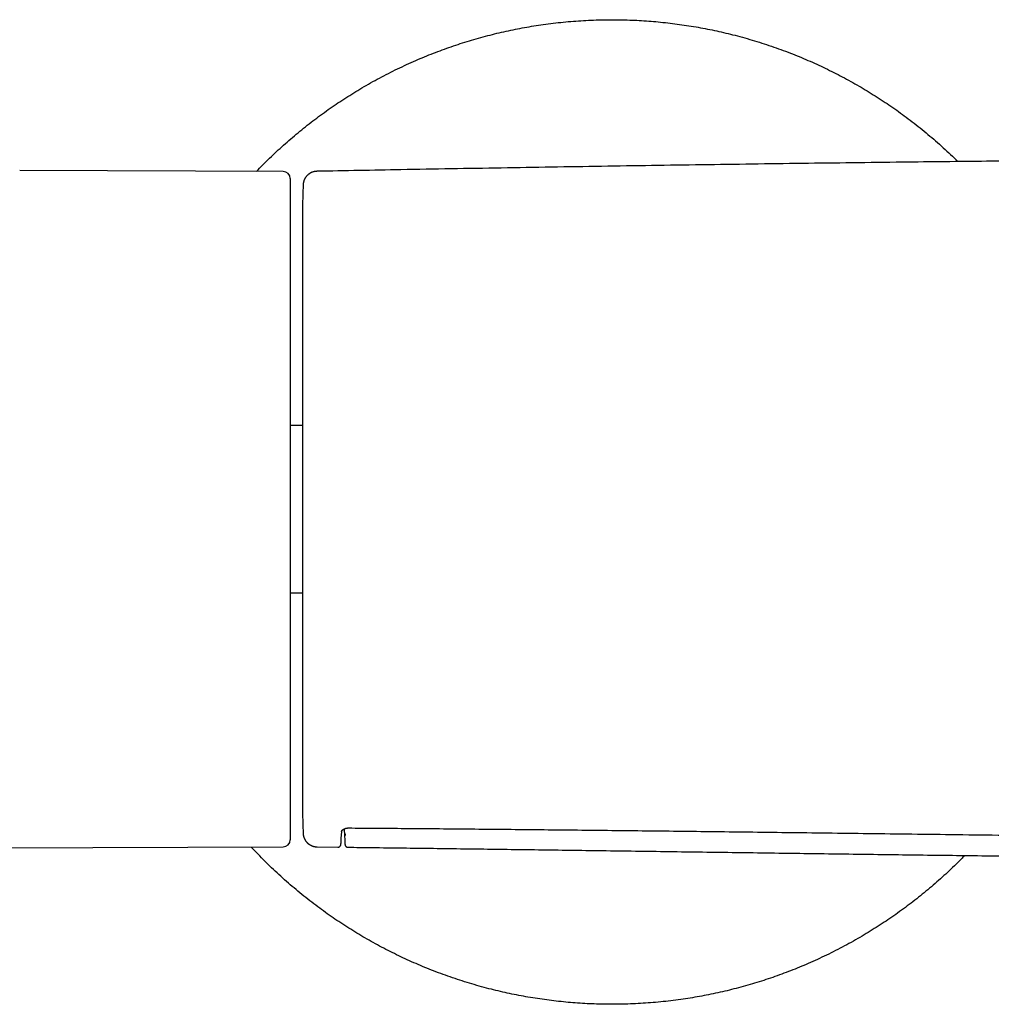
# Model space of a CAD drawing. Header units: millimetres. Extents: x 8 to 854, y 12 to 419.
# Tile 13 of 30: x 316 to 385, y 349 to 419. Entities that reach past the tile are written whole.
import ezdxf

# ---------------------------------------------------------------- set-up
doc = ezdxf.new("R2010")
doc.units = ezdxf.units.MM

msp = doc.modelspace()

# ---------------------------------------------------------------- linework, layer by layer
at = {"color": 7, "linetype": 'Continuous', "lineweight": 30}
for p, q in [((334.42, 408.056), (315.687, 408.138)), ((334.917, 407.556), (334.917, 360.552)), ((336.812, 408.072), (336.812, 408.072)), ((335.789, 405.554), (335.789, 362.554)), ((335.789, 390.004), (334.917, 390.004)), ((334.917, 378.104), (335.789, 378.104)), ((338.758, 361.327), (338.778, 360.829)), ((338.559, 361.142), (338.555, 361.013)), ((338.85, 360.85), (338.854, 360.979)), ((295.582, 359.883), (334.42, 360.052)), ((336.819, 360.046), (336.819, 360.046)), ((336.819, 360.044), (338.31, 360.026)), ((338.31, 360.027), (338.31, 360.027)), ((339.01, 360.018), (339.01, 360.018))]:
    msp.add_line(p, q, dxfattribs=at)
for centre, radius, start, end in [((334.417, 407.556), 0.5, 0, 89.75), ((1135.499, 384.054), 800, 178.349282, 178.459605), ((335.989, 405.554), 0.2, 178.45961, 180), ((335.989, 362.554), 0.2, 180, 181.54039), ((1135.499, 384.054), 800, 181.540395, 181.65026), ((334.417, 360.552), 0.5, 270.25, 0)]:
    msp.add_arc(centre, radius, start, end, dxfattribs=at)
for points, knots in [([(332.512, 408.065), (332.663, 408.221), (332.972, 408.54), (333.449, 409.009), (333.94, 409.476), (334.441, 409.932), (334.95, 410.379), (335.467, 410.816), (335.993, 411.243), (336.527, 411.66), (337.069, 412.066), (337.616, 412.459), (338.167, 412.839), (338.721, 413.207), (339.283, 413.564), (339.866, 413.919), (340.471, 414.272), (341.099, 414.621), (341.734, 414.957), (342.376, 415.28), (343.024, 415.589), (343.666, 415.88), (344.301, 416.152), (344.929, 416.407), (345.561, 416.65), (346.198, 416.88), (346.84, 417.098), (347.485, 417.304), (348.134, 417.497), (348.787, 417.677), (349.443, 417.845), (350.099, 417.999), (350.753, 418.14), (351.406, 418.267), (352.061, 418.382), (352.736, 418.488), (353.43, 418.582), (354.144, 418.664), (354.859, 418.731), (355.576, 418.784), (356.293, 418.822), (356.998, 418.845), (357.689, 418.853), (358.366, 418.849), (359.043, 418.831), (359.72, 418.8), (360.396, 418.756), (361.071, 418.699), (361.744, 418.629), (362.417, 418.546), (363.087, 418.449), (363.752, 418.341), (364.41, 418.221), (365.062, 418.088), (365.711, 417.944), (366.375, 417.783), (367.053, 417.604), (367.744, 417.407), (368.43, 417.196), (369.112, 416.97), (369.79, 416.731), (370.449, 416.482), (371.091, 416.226), (371.715, 415.962), (372.333, 415.686), (372.947, 415.399), (373.554, 415.1), (374.156, 414.789), (374.752, 414.466), (375.341, 414.132), (375.924, 413.786), (376.496, 413.432), (377.058, 413.069), (377.61, 412.697), (378.155, 412.315), (378.706, 411.912), (379.264, 411.488), (379.827, 411.041), (380.38, 410.583), (380.924, 410.114), (381.458, 409.633), (381.94, 409.183), (382.24, 408.889), (382.368, 408.762)], [0, 0, 0, 0, 0.011772, 0.023977, 0.036182, 0.048387, 0.060592, 0.072797, 0.085002, 0.097207, 0.109412, 0.121617, 0.133604, 0.145591, 0.157578, 0.169565, 0.18251, 0.195455, 0.208399, 0.221344, 0.234289, 0.247233, 0.259439, 0.271644, 0.283849, 0.296054, 0.308259, 0.320464, 0.332669, 0.344874, 0.357079, 0.369284, 0.381271, 0.393258, 0.405245, 0.417232, 0.430177, 0.443122, 0.456066, 0.469011, 0.481956, 0.4949, 0.507105, 0.51931, 0.531515, 0.54372, 0.555925, 0.568131, 0.580336, 0.592541, 0.604746, 0.616951, 0.628938, 0.640925, 0.652912, 0.664899, 0.677844, 0.690788, 0.703733, 0.716678, 0.729623, 0.742567, 0.754772, 0.766977, 0.779182, 0.791387, 0.803592, 0.815797, 0.828002, 0.840207, 0.852412, 0.864617, 0.876605, 0.888592, 0.900579, 0.912566, 0.925511, 0.938455, 0.9514, 0.964345, 0.977289, 0.990234, 1, 1, 1, 1]), ([(528.907, 408.071), (526.699, 408.113), (521.9, 408.203), (514.508, 408.33), (506.732, 408.455), (498.956, 408.569), (491.18, 408.672), (483.404, 408.764), (476.183, 408.839), (469.517, 408.898), (463.407, 408.945), (457.297, 408.983), (451.187, 409.014), (445.078, 409.036), (438.968, 409.049), (432.862, 409.054), (426.761, 409.049), (420.664, 409.036), (414.568, 409.014), (408.471, 408.984), (402.411, 408.945), (396.387, 408.9), (390.399, 408.846), (384.411, 408.786), (378.044, 408.715), (371.295, 408.63), (364.167, 408.532), (357.039, 408.424), (349.911, 408.308), (343.169, 408.191), (338.802, 408.109), (336.812, 408.071)], [0, 0, 0, 0, 0.03448, 0.074963, 0.115447, 0.155929, 0.196411, 0.236893, 0.277374, 0.30918, 0.340985, 0.372791, 0.404596, 0.436401, 0.468205, 0.50001, 0.531745, 0.56348, 0.595216, 0.626952, 0.658688, 0.689857, 0.721027, 0.752197, 0.783368, 0.820476, 0.857585, 0.894694, 0.931804, 0.968914, 1, 1, 1, 1]), ([(336.812, 408.072), (336.808, 408.072), (336.785, 408.072), (336.744, 408.069), (336.691, 408.063), (336.637, 408.054), (336.585, 408.042), (336.534, 408.027), (336.484, 408.01), (336.435, 407.991), (336.387, 407.969), (336.341, 407.945), (336.297, 407.918), (336.254, 407.89), (336.213, 407.859), (336.175, 407.827), (336.138, 407.793), (336.103, 407.758), (336.07, 407.721), (336.039, 407.683), (336.01, 407.644), (335.984, 407.605), (335.96, 407.564), (335.938, 407.523), (335.919, 407.482), (335.901, 407.441), (335.886, 407.4), (335.873, 407.359), (335.862, 407.32), (335.853, 407.281), (335.846, 407.244), (335.84, 407.209), (335.836, 407.177), (335.834, 407.149), (335.833, 407.126), (335.832, 407.11), (335.832, 407.102), (335.831, 407.099)], [0, 0, 0, 0, 0.008794, 0.04455, 0.080094, 0.11543, 0.150558, 0.18548, 0.220195, 0.2547, 0.288993, 0.323068, 0.356921, 0.390543, 0.423926, 0.457059, 0.489928, 0.52252, 0.554815, 0.586791, 0.618425, 0.649685, 0.680535, 0.710933, 0.740825, 0.77015, 0.798828, 0.826763, 0.853835, 0.879889, 0.904729, 0.928091, 0.949601, 0.96862, 0.983807, 0.993995, 1, 1, 1, 1]), ([(338.559, 361.138), (338.559, 361.139), (338.559, 361.141), (338.559, 361.144), (338.561, 361.15), (338.564, 361.158), (338.568, 361.168), (338.575, 361.179), (338.583, 361.191), (338.591, 361.202), (338.601, 361.214), (338.613, 361.227), (338.628, 361.241), (338.645, 361.256), (338.663, 361.27), (338.681, 361.283), (338.701, 361.295), (338.723, 361.307), (338.747, 361.319), (338.774, 361.332), (338.8, 361.343), (338.826, 361.352), (338.85, 361.36), (338.874, 361.366), (338.898, 361.372), (338.921, 361.376), (338.945, 361.38), (338.97, 361.384), (338.993, 361.386), (339.017, 361.387), (339.037, 361.388), (339.05, 361.388), (339.055, 361.388)], [0, 0, 0, 0, 0.0293131, 0.0913738, 0.1478133, 0.1996306, 0.2486612, 0.3005704, 0.3505966, 0.3805276, 0.4187198, 0.4550397, 0.5063292, 0.5513308, 0.5920486, 0.6296294, 0.6648459, 0.698245, 0.7335425, 0.7673018, 0.7996005, 0.8267614, 0.8510101, 0.8728595, 0.8927821, 0.9111719, 0.9283758, 0.9464577, 0.9616368, 0.9758305, 0.9908385, 1, 1, 1, 1]), ([(339.055, 361.388), (339.676, 361.384), (341.015, 361.374), (343.076, 361.359), (345.263, 361.341), (347.489, 361.321), (349.764, 361.3), (352.082, 361.278), (354.445, 361.254), (356.858, 361.228), (359.327, 361.201), (361.859, 361.172), (364.458, 361.142), (367.132, 361.11), (369.888, 361.076), (372.735, 361.041), (375.684, 361.004), (378.749, 360.966), (381.942, 360.926), (385.273, 360.885), (388.745, 360.843), (392.352, 360.8), (396.069, 360.758), (399.25, 360.724), (401.186, 360.704), (401.854, 360.698)], [0, 0, 0, 0, 0.029638, 0.06398, 0.098488, 0.134097, 0.170324, 0.207217, 0.244821, 0.283205, 0.322497, 0.362776, 0.404133, 0.446671, 0.49051, 0.535785, 0.582665, 0.631417, 0.682203, 0.735197, 0.790505, 0.84807, 0.907522, 0.968054, 1, 1, 1, 1]), ([(335.831, 361.016), (335.831, 361.013), (335.832, 361.006), (335.832, 360.989), (335.834, 360.963), (335.838, 360.926), (335.844, 360.879), (335.853, 360.832), (335.864, 360.786), (335.877, 360.743), (335.892, 360.698), (335.91, 360.653), (335.931, 360.608), (335.954, 360.563), (335.979, 360.52), (336.007, 360.477), (336.037, 360.436), (336.069, 360.396), (336.103, 360.358), (336.139, 360.321), (336.177, 360.287), (336.217, 360.254), (336.258, 360.224), (336.302, 360.195), (336.346, 360.169), (336.392, 360.145), (336.441, 360.123), (336.492, 360.103), (336.546, 360.085), (336.601, 360.07), (336.656, 360.059), (336.711, 360.051), (336.766, 360.046), (336.802, 360.045), (336.819, 360.044)], [0, 0, 0, 0, 0.004749, 0.015572, 0.031848, 0.055718, 0.089895, 0.12341, 0.151152, 0.181202, 0.212317, 0.244169, 0.276519, 0.309218, 0.342168, 0.375303, 0.408578, 0.441962, 0.475432, 0.508971, 0.542566, 0.576208, 0.609888, 0.643601, 0.677341, 0.711105, 0.74489, 0.782334, 0.819591, 0.856572, 0.893292, 0.929764, 0.966001, 1, 1, 1, 1]), ([(338.31, 360.026), (338.315, 360.026), (338.329, 360.026), (338.35, 360.029), (338.373, 360.035), (338.394, 360.043), (338.413, 360.052), (338.429, 360.063), (338.444, 360.075), (338.456, 360.086), (338.467, 360.098), (338.476, 360.109), (338.483, 360.12), (338.489, 360.131), (338.494, 360.141), (338.499, 360.15), (338.503, 360.16), (338.506, 360.169), (338.508, 360.178), (338.511, 360.187), (338.513, 360.197), (338.515, 360.208), (338.517, 360.223), (338.52, 360.241), (338.522, 360.263), (338.524, 360.288), (338.526, 360.315), (338.528, 360.346), (338.53, 360.378), (338.532, 360.414), (338.534, 360.451), (338.536, 360.492), (338.538, 360.535), (338.54, 360.582), (338.542, 360.631), (338.544, 360.682), (338.546, 360.737), (338.548, 360.795), (338.55, 360.855), (338.552, 360.918), (338.554, 360.968), (338.555, 360.998), (338.555, 361.006)], [0, 0, 0, 0, 0.003206, 0.008018, 0.012746, 0.017406, 0.022011, 0.026585, 0.031157, 0.035774, 0.040506, 0.045443, 0.0507, 0.056412, 0.062738, 0.069876, 0.078072, 0.087646, 0.099032, 0.11285, 0.130048, 0.152236, 0.182681, 0.230901, 0.279158, 0.324712, 0.373206, 0.419619, 0.464868, 0.509479, 0.553694, 0.597641, 0.641389, 0.684977, 0.728426, 0.771744, 0.814935, 0.857997, 0.900924, 0.94371, 0.986346, 1, 1, 1, 1]), ([(338.778, 360.819), (338.779, 360.796), (338.783, 360.69), (338.789, 360.564), (338.793, 360.444), (338.796, 360.394), (338.797, 360.356), (338.799, 360.323), (338.801, 360.296), (338.802, 360.273), (338.804, 360.252), (338.806, 360.229), (338.808, 360.21), (338.811, 360.194), (338.813, 360.183), (338.816, 360.173), (338.818, 360.163), (338.822, 360.153), (338.826, 360.143), (338.83, 360.133), (338.836, 360.122), (338.842, 360.111), (338.85, 360.1), (338.86, 360.088), (338.871, 360.076), (338.884, 360.064), (338.899, 360.052), (338.917, 360.042), (338.937, 360.032), (338.959, 360.024), (338.984, 360.019), (339.001, 360.017), (339.01, 360.018), (339.01, 360.018)], [0, 0, 0, 0, 0.085881, 0.384413, 0.459247, 0.51919, 0.566741, 0.610545, 0.65707, 0.694557, 0.733156, 0.782042, 0.837302, 0.867217, 0.885586, 0.900658, 0.912977, 0.923184, 0.931797, 0.939204, 0.945698, 0.95151, 0.956823, 0.961789, 0.966529, 0.971143, 0.975701, 0.980246, 0.984795, 0.989868, 0.99489, 0.999822, 1, 1, 1, 1]), ([(382.856, 359.432), (382.771, 359.344), (382.529, 359.095), (382.119, 358.693), (381.628, 358.227), (381.128, 357.77), (380.619, 357.323), (380.101, 356.886), (379.575, 356.46), (379.041, 356.043), (378.499, 355.637), (377.953, 355.244), (377.402, 354.863), (376.847, 354.496), (376.286, 354.139), (375.703, 353.783), (375.097, 353.43), (374.469, 353.082), (373.834, 352.746), (373.193, 352.423), (372.544, 352.113), (371.902, 351.823), (371.267, 351.55), (370.64, 351.295), (370.007, 351.053), (369.37, 350.822), (368.729, 350.604), (368.084, 350.399), (367.434, 350.206), (366.781, 350.025), (366.125, 349.857), (365.47, 349.703), (364.815, 349.563), (364.162, 349.435), (363.507, 349.32), (362.832, 349.215), (362.138, 349.121), (361.424, 349.039), (360.709, 348.971), (359.993, 348.919), (359.275, 348.881), (358.571, 348.858), (357.88, 348.849), (357.202, 348.854), (356.525, 348.872), (355.849, 348.903), (355.173, 348.947), (354.498, 349.004), (353.824, 349.074), (353.152, 349.157), (352.481, 349.253), (351.817, 349.362), (351.158, 349.482), (350.506, 349.614), (349.857, 349.759), (349.193, 349.92), (348.516, 350.098), (347.825, 350.296), (347.138, 350.507), (346.456, 350.733), (345.779, 350.972), (345.119, 351.221), (344.478, 351.477), (343.854, 351.741), (343.235, 352.016), (342.622, 352.304), (342.014, 352.603), (341.412, 352.914), (340.817, 353.237), (340.228, 353.571), (339.645, 353.916), (339.072, 354.271), (338.51, 354.634), (337.958, 355.005), (337.414, 355.387), (336.862, 355.79), (336.305, 356.214), (335.742, 356.661), (335.188, 357.119), (334.645, 357.589), (334.11, 358.069), (333.596, 358.551), (333.101, 359.033), (332.627, 359.516), (332.303, 359.853), (332.141, 360.031), (332.131, 360.042)], [0, 0, 0, 0, 0.006441, 0.018378, 0.030315, 0.042252, 0.054188, 0.066125, 0.078062, 0.089998, 0.101935, 0.113872, 0.125595, 0.137319, 0.149043, 0.160766, 0.173426, 0.186086, 0.198746, 0.211407, 0.224067, 0.236727, 0.248664, 0.2606, 0.272537, 0.284474, 0.29641, 0.308347, 0.320284, 0.33222, 0.344157, 0.356094, 0.367817, 0.379541, 0.391265, 0.402988, 0.415648, 0.428308, 0.440969, 0.453629, 0.466289, 0.478949, 0.490886, 0.502822, 0.514759, 0.526696, 0.538632, 0.550569, 0.562506, 0.574443, 0.586379, 0.598316, 0.61004, 0.621763, 0.633487, 0.64521, 0.65787, 0.67053, 0.683191, 0.695851, 0.708511, 0.721171, 0.733108, 0.745044, 0.756981, 0.768918, 0.780854, 0.792791, 0.804728, 0.816665, 0.828601, 0.840538, 0.852262, 0.863985, 0.875709, 0.887432, 0.900092, 0.912753, 0.925413, 0.938073, 0.950733, 0.963393, 0.97533, 0.987266, 0.999203, 1, 1, 1, 1]), ([(339.01, 360.018), (339.583, 360.011), (340.88, 359.995), (342.907, 359.969), (345.095, 359.941), (347.293, 359.912), (349.503, 359.883), (351.723, 359.853), (353.955, 359.823), (356.234, 359.792), (358.56, 359.76), (360.934, 359.727), (363.32, 359.694), (365.719, 359.661), (368.129, 359.628), (370.515, 359.595), (372.876, 359.563), (375.211, 359.532), (377.557, 359.5), (379.915, 359.469), (382.284, 359.439), (384.663, 359.409), (387.054, 359.379), (389.495, 359.35), (391.985, 359.321), (394.526, 359.293), (397.079, 359.265), (399.644, 359.239), (401.438, 359.221), (402.377, 359.213), (402.456, 359.212)], [0, 0, 0, 0, 0.027069, 0.061368, 0.095843, 0.130493, 0.165319, 0.200321, 0.235497, 0.27085, 0.308074, 0.345491, 0.3831, 0.420902, 0.458897, 0.497085, 0.533716, 0.570523, 0.607506, 0.644664, 0.681997, 0.719506, 0.757191, 0.795051, 0.834902, 0.874946, 0.915183, 0.955612, 0.996234, 1, 1, 1, 1])]:
    msp.add_open_spline(points, degree=3, knots=knots, dxfattribs=at)

doc.saveas('drawing.dxf')
